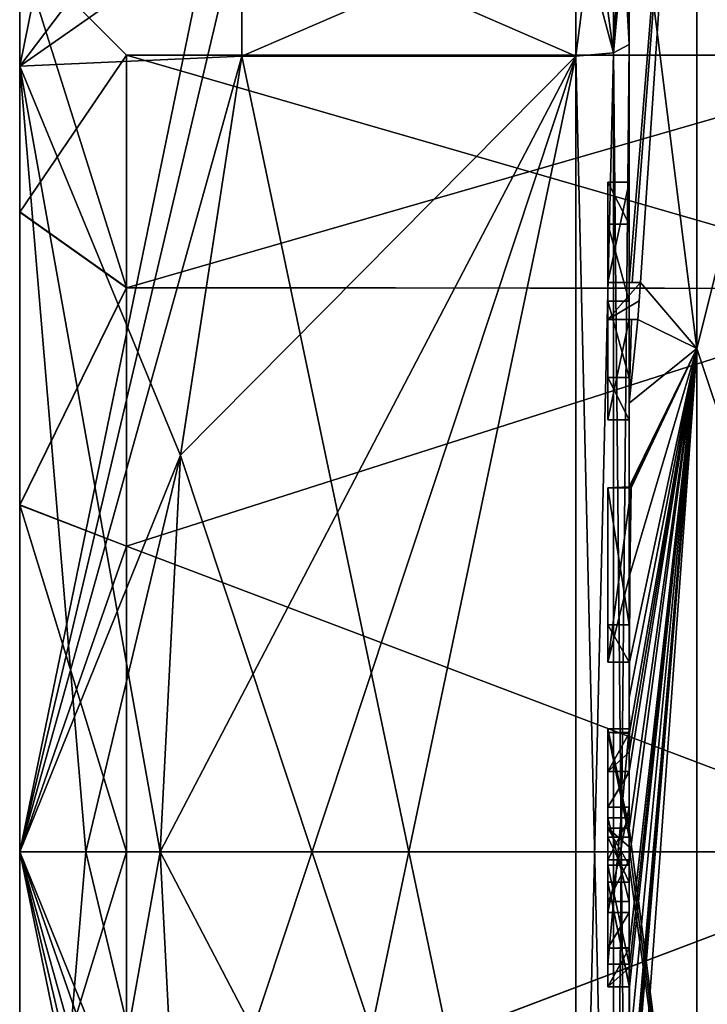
# Model space of a CAD drawing. Extents: x -100 to 297, y -1575 to 75.
# Tile 9 of 256: x -10.1 to -3.67, y -1473.43 to -1464.22. Entities that reach past the tile are written whole.
import ezdxf

# ---------------------------------------------------------------- set-up
doc = ezdxf.new("R2010")
doc.units = 0
doc.header["$LTSCALE"] = 41.718519
for name, color, linetype in [('1007', 7, 'CONTINUOUS'), ('1008', 7, 'CONTINUOUS'), ('1009', 7, 'CONTINUOUS'), ('1010', 7, 'CONTINUOUS'), ('1011', 7, 'CONTINUOUS'), ('1012', 7, 'CONTINUOUS'), ('1043', 7, 'CONTINUOUS'), ('1046', 7, 'CONTINUOUS'), ('1047', 7, 'CONTINUOUS'), ('1048', 7, 'CONTINUOUS'), ('1049', 7, 'CONTINUOUS'), ('1050', 7, 'CONTINUOUS'), ('1051', 7, 'CONTINUOUS'), ('1052', 7, 'CONTINUOUS'), ('1053', 7, 'CONTINUOUS'), ('1054', 7, 'CONTINUOUS'), ('1055', 7, 'CONTINUOUS'), ('1056', 7, 'CONTINUOUS'), ('1057', 7, 'CONTINUOUS'), ('1058', 7, 'CONTINUOUS'), ('1059', 7, 'CONTINUOUS'), ('1060', 7, 'CONTINUOUS'), ('1061', 7, 'CONTINUOUS'), ('1070', 7, 'CONTINUOUS'), ('1073', 7, 'CONTINUOUS'), ('1103', 7, 'CONTINUOUS'), ('1104', 7, 'CONTINUOUS'), ('1105', 7, 'CONTINUOUS'), ('1106', 7, 'CONTINUOUS'), ('1107', 7, 'CONTINUOUS'), ('1108', 7, 'CONTINUOUS'), ('1109', 7, 'CONTINUOUS'), ('1110', 7, 'CONTINUOUS'), ('1111', 7, 'CONTINUOUS'), ('1112', 7, 'CONTINUOUS'), ('1113', 7, 'CONTINUOUS'), ('1114', 7, 'CONTINUOUS'), ('1115', 7, 'CONTINUOUS'), ('1116', 7, 'CONTINUOUS'), ('1117', 7, 'CONTINUOUS'), ('1118', 7, 'CONTINUOUS'), ('1119', 7, 'CONTINUOUS'), ('1120', 7, 'CONTINUOUS'), ('1121', 7, 'CONTINUOUS'), ('1167', 7, 'CONTINUOUS'), ('1168', 7, 'CONTINUOUS'), ('1172', 7, 'CONTINUOUS'), ('985', 7, 'CONTINUOUS'), ('986', 7, 'CONTINUOUS'), ('989', 7, 'CONTINUOUS'), ('992', 7, 'CONTINUOUS'), ('997', 7, 'CONTINUOUS'), ('998', 7, 'CONTINUOUS')]:
    doc.layers.add(name, color=color, linetype=linetype)

msp = doc.modelspace()

# ---------------------------------------------------------------- linework, layer by layer
at = {"layer": '1007', "linetype": 'CONTINUOUS'}
for points in [[(-10.1, -1479.3473, -10.1127), (-10.1, -1472, -12.5), (-8.0232, -1482.093, -14.4185), (-10.1, -1479.3473, -10.1127)], [(-10.1, -1472, -12.5), (-8.5976, -1475.7097, -15.95), (-8.0232, -1479.4403, -15.95), (-10.1, -1472, -12.5)], [(-8.5976, -1475.7097, -15.95), (-10.1, -1472, -12.5), (-9.4827, -1472, -14.2402), (-8.5976, -1475.7097, -15.95)], [(-10.1, -1472, -12.5), (-8.0232, -1479.4403, -15.95), (-8.0232, -1480.8, -15.242), (-10.1, -1472, -12.5)], [(-8.0232, -1482.093, -14.4185), (-10.1, -1472, -12.5), (-8.0232, -1480.8, -15.242), (-8.0232, -1482.093, -14.4185)], [(-10.1, -1472, 12.5), (-10.1, -1479.3473, 10.1127), (-9.4827, -1472, 14.2402), (-10.1, -1472, 12.5)], [(-10.1, -1479.3473, 10.1127), (-8.5978, -1475.7083, 15.95), (-8.7857, -1472, 15.95), (-10.1, -1479.3473, 10.1127)], [(-10.1, -1479.3473, 10.1127), (-8.7857, -1472, 15.95), (-9.4827, -1472, 14.2402), (-10.1, -1479.3473, 10.1127)], [(-8.7857, -1472, -15.95), (-8.5976, -1475.7097, -15.95), (-9.4827, -1472, -14.2402), (-8.7857, -1472, -15.95)]]:
    msp.add_3dface(points, dxfattribs=at)
at = {"layer": '1008', "linetype": 'CONTINUOUS'}
for points in [[(-10.1, -1464.6527, -10.1127), (-10.1, -1460.1118, -3.8627), (-8.7857, -1458.1869, -7.975), (-10.1, -1464.6527, -10.1127)], [(-10.1, -1464.6527, -10.1127), (-8.7857, -1458.1869, -7.975), (-8.0232, -1461.907, -14.4185), (-10.1, -1464.6527, -10.1127)], [(-10.1, -1460.1118, 3.8627), (-10.1, -1464.6527, 10.1127), (-8.7857, -1458.1869, 7.975), (-10.1, -1460.1118, 3.8627)], [(-10.1, -1464.6527, 10.1127), (-8.0232, -1461.907, 14.4185), (-8.7857, -1458.1869, 7.975), (-10.1, -1464.6527, 10.1127)], [(-10.1, -1464.6527, -10.1127), (-8.0232, -1461.907, -14.4185), (-8.0232, -1463.2, -15.242), (-10.1, -1464.6527, -10.1127)], [(-10.1, -1464.6527, 10.1127), (-10.1, -1472, 12.5), (-8.0232, -1461.907, 14.4185), (-10.1, -1464.6527, 10.1127)], [(-8.0232, -1461.907, 14.4185), (-10.1, -1472, 12.5), (-8.0232, -1463.2, 15.242), (-8.0232, -1461.907, 14.4185)], [(-8.0232, -1464.5597, -15.95), (-10.1, -1464.6527, -10.1127), (-8.0232, -1463.2, -15.242), (-8.0232, -1464.5597, -15.95)], [(-10.1, -1472, 12.5), (-8.0232, -1464.5597, 15.95), (-8.0232, -1463.2, 15.242), (-10.1, -1472, 12.5)], [(-10.1, -1464.6527, -10.1127), (-8.0232, -1464.5597, -15.95), (-8.5978, -1468.2917, -15.95), (-10.1, -1464.6527, -10.1127)], [(-10.1, -1472, 12.5), (-8.5976, -1468.2903, 15.95), (-8.0232, -1464.5597, 15.95), (-10.1, -1472, 12.5)], [(-10.1, -1472, -12.5), (-10.1, -1464.6527, -10.1127), (-9.4827, -1472, -14.2402), (-10.1, -1472, -12.5)], [(-10.1, -1464.6527, -10.1127), (-8.5978, -1468.2917, -15.95), (-8.7857, -1472, -15.95), (-10.1, -1464.6527, -10.1127)], [(-10.1, -1464.6527, -10.1127), (-8.7857, -1472, -15.95), (-9.4827, -1472, -14.2402), (-10.1, -1464.6527, -10.1127)], [(-8.5976, -1468.2903, 15.95), (-10.1, -1472, 12.5), (-9.4827, -1472, 14.2402), (-8.5976, -1468.2903, 15.95)], [(-8.7857, -1472, 15.95), (-8.5976, -1468.2903, 15.95), (-9.4827, -1472, 14.2402), (-8.7857, -1472, 15.95)]]:
    msp.add_3dface(points, dxfattribs=at)
at = {"layer": '1009', "linetype": 'CONTINUOUS'}
for points in [[(-9.1, -1464.55), (-9.1, -1466.7244, -5.2603), (-1.5562, -1464.55), (-9.1, -1464.55)], [(-1.5562, -1464.55), (-9.1, -1466.7244, -5.2603), (-1.5562, -1466.7321, -5.2679), (-1.5562, -1464.55)], [(-9.1, -1466.7244, -5.2603), (-9.1, -1469.1414, -6.8798), (-1.5562, -1466.7321, -5.2679), (-9.1, -1466.7244, -5.2603)], [(-9.1, -1469.1414, -6.8798), (-1.5562, -1472, -7.45), (-1.5562, -1466.7321, -5.2679), (-9.1, -1469.1414, -6.8798)], [(-9.1, -1472.0008, -7.45), (-1.5562, -1472, -7.45), (-9.1, -1469.1414, -6.8798), (-9.1, -1472.0008, -7.45)], [(-1.5562, -1477.2679, -5.2679), (-1.5562, -1472, -7.45), (-9.1, -1474.8602, -6.8791), (-1.5562, -1477.2679, -5.2679)], [(-9.1, -1474.8602, -6.8791), (-1.5562, -1472, -7.45), (-9.1, -1472.0008, -7.45), (-9.1, -1474.8602, -6.8791)]]:
    msp.add_3dface(points, dxfattribs=at)
at = {"layer": '1010', "linetype": 'CONTINUOUS'}
for points in [[(-9.1, -1464.55), (-1.5562, -1464.55), (-1.5562, -1466.7321, 5.2679), (-9.1, -1464.55)], [(-9.1, -1466.7232, 5.2591), (-9.1, -1464.55), (-1.5562, -1466.7321, 5.2679), (-9.1, -1466.7232, 5.2591)], [(-9.1, -1469.1398, 6.8791), (-9.1, -1466.7232, 5.2591), (-1.5562, -1466.7321, 5.2679), (-9.1, -1469.1398, 6.8791)], [(-1.5562, -1472, 7.45), (-9.1, -1469.1398, 6.8791), (-1.5562, -1466.7321, 5.2679), (-1.5562, -1472, 7.45)], [(-9.1, -1471.9992, 7.45), (-9.1, -1469.1398, 6.8791), (-1.5562, -1472, 7.45), (-9.1, -1471.9992, 7.45)], [(-9.1, -1474.8586, 6.8798), (-9.1, -1471.9992, 7.45), (-1.5562, -1472, 7.45), (-9.1, -1474.8586, 6.8798)], [(-1.5562, -1477.2679, 5.2679), (-9.1, -1474.8586, 6.8798), (-1.5562, -1472, 7.45), (-1.5562, -1477.2679, 5.2679)]]:
    msp.add_3dface(points, dxfattribs=at)
at = {"layer": '1011', "linetype": 'CONTINUOUS'}
for points in [[(-10.1, -1463.55), (-10.1, -1466.016, -5.9659), (-9.1, -1464.55), (-10.1, -1463.55)], [(-10.1, -1466.016, -5.9659), (-9.1, -1466.7244, -5.2603), (-9.1, -1464.55), (-10.1, -1466.016, -5.9659)], [(-10.1, -1466.016, -5.9659), (-10.1, -1468.7566, -7.8027), (-9.1, -1466.7244, -5.2603), (-10.1, -1466.016, -5.9659)], [(-10.1, -1468.7566, -7.8027), (-9.1, -1469.1414, -6.8798), (-9.1, -1466.7244, -5.2603), (-10.1, -1468.7566, -7.8027)], [(-10.1, -1468.7566, -7.8027), (-10.1, -1472.0007, -8.4499), (-9.1, -1469.1414, -6.8798), (-10.1, -1468.7566, -7.8027)], [(-10.1, -1472.0007, -8.4499), (-9.1, -1472.0008, -7.45), (-9.1, -1469.1414, -6.8798), (-10.1, -1472.0007, -8.4499)], [(-10.1, -1472.0007, -8.4499), (-10.1, -1475.2447, -7.8021), (-9.1, -1472.0008, -7.45), (-10.1, -1472.0007, -8.4499)], [(-10.1, -1475.2447, -7.8021), (-9.1, -1474.8602, -6.8791), (-9.1, -1472.0008, -7.45), (-10.1, -1475.2447, -7.8021)]]:
    msp.add_3dface(points, dxfattribs=at)
at = {"layer": '1012', "linetype": 'CONTINUOUS'}
for points in [[(-10.1, -1466.015, 5.9649), (-10.1, -1463.55), (-9.1, -1466.7232, 5.2591), (-10.1, -1466.015, 5.9649)], [(-10.1, -1463.55), (-9.1, -1464.55), (-9.1, -1466.7232, 5.2591), (-10.1, -1463.55)], [(-10.1, -1468.7553, 7.8021), (-10.1, -1466.015, 5.9649), (-9.1, -1466.7232, 5.2591), (-10.1, -1468.7553, 7.8021)], [(-10.1, -1468.7553, 7.8021), (-9.1, -1466.7232, 5.2591), (-9.1, -1469.1398, 6.8791), (-10.1, -1468.7553, 7.8021)], [(-10.1, -1471.9993, 8.4499), (-10.1, -1468.7553, 7.8021), (-9.1, -1471.9992, 7.45), (-10.1, -1471.9993, 8.4499)], [(-10.1, -1468.7553, 7.8021), (-9.1, -1469.1398, 6.8791), (-9.1, -1471.9992, 7.45), (-10.1, -1468.7553, 7.8021)], [(-10.1, -1471.9993, 8.4499), (-9.1, -1471.9992, 7.45), (-9.1, -1474.8586, 6.8798), (-10.1, -1471.9993, 8.4499)], [(-10.1, -1475.2434, 7.8027), (-10.1, -1471.9993, 8.4499), (-9.1, -1474.8586, 6.8798), (-10.1, -1475.2434, 7.8027)]]:
    msp.add_3dface(points, dxfattribs=at)
at = {"layer": '1043', "linetype": 'CONTINUOUS'}
for points in [[(-4.6, -1465.7364, 16.5), (-4.6, -1466.1297, 16.5), (-4.6, -1466.674, 18.2158), (-4.6, -1465.7364, 16.5)], [(-4.6, -1466.674, 18.2158), (-4.6, -1466.1297, 16.5), (-4.6, -1466.8483, 17.8501), (-4.6, -1466.674, 18.2158)], [(-4.6, -1466.674, 19.5), (-4.6, -1466.674, 18.2158), (-4.6, -1466.8483, 17.8501), (-4.6, -1466.674, 19.5)], [(-4.6, -1467.0206, 19.5), (-4.6, -1466.674, 19.5), (-4.6, -1467.0206, 18.2158), (-4.6, -1467.0206, 19.5)], [(-4.6, -1467.0206, 18.2158), (-4.6, -1466.674, 19.5), (-4.6, -1466.8483, 17.8501), (-4.6, -1467.0206, 18.2158)], [(-4.6, -1467.5648, 16.5), (-4.6, -1467.0206, 18.2158), (-4.6, -1466.8483, 17.8501), (-4.6, -1467.5648, 16.5)], [(-4.6, -1467.9582, 16.5), (-4.6, -1467.0206, 18.2158), (-4.6, -1467.5648, 16.5), (-4.6, -1467.9582, 16.5)], [(-4.6, -1468.5939, 19.5), (-4.6, -1468.5939, 19.196), (-4.6, -1469.8781, 19.196), (-4.6, -1468.5939, 19.5)], [(-4.6, -1470.2268, 19.5), (-4.6, -1468.5939, 19.5), (-4.6, -1469.8781, 19.196), (-4.6, -1470.2268, 19.5)], [(-4.6, -1470.2268, 16.5), (-4.6, -1470.2268, 19.5), (-4.6, -1469.8781, 19.196), (-4.6, -1470.2268, 16.5)], [(-4.6, -1469.8781, 16.5), (-4.6, -1470.2268, 16.5), (-4.6, -1469.8781, 19.196), (-4.6, -1469.8781, 16.5)], [(-4.6, -1470.8838, 19.5), (-4.6, -1471.8639, 16.5), (-4.6, -1471.2495, 19.5), (-4.6, -1470.8838, 19.5)], [(-4.6, -1471.2495, 19.5), (-4.6, -1471.8639, 16.5), (-4.6, -1471.5811, 18.4497), (-4.6, -1471.2495, 19.5)], [(-4.6, -1471.5811, 18.4497), (-4.6, -1471.8639, 16.5), (-4.6, -1471.6811, 18.1456), (-4.6, -1471.5811, 18.4497)], [(-4.6, -1472.5656, 18.4497), (-4.6, -1471.5811, 18.4497), (-4.6, -1472.4656, 18.1456), (-4.6, -1472.5656, 18.4497)], [(-4.6, -1472.4656, 18.1456), (-4.6, -1471.5811, 18.4497), (-4.6, -1471.6811, 18.1456), (-4.6, -1472.4656, 18.1456)], [(-4.6, -1471.6811, 18.1456), (-4.6, -1471.8639, 16.5), (-4.6, -1472.0744, 16.904), (-4.6, -1471.6811, 18.1456)], [(-4.6, -1471.8639, 16.5), (-4.6, -1472.2828, 16.5), (-4.6, -1472.0744, 16.904), (-4.6, -1471.8639, 16.5)], [(-4.6, -1472.2828, 16.5), (-4.6, -1472.4656, 18.1456), (-4.6, -1472.0744, 16.904), (-4.6, -1472.2828, 16.5)], [(-4.6, -1472.2828, 16.5), (-4.6, -1473.2629, 19.5), (-4.6, -1472.4656, 18.1456), (-4.6, -1472.2828, 16.5)], [(-4.6, -1473.2629, 19.5), (-4.6, -1472.5656, 18.4497), (-4.6, -1472.4656, 18.1456), (-4.6, -1473.2629, 19.5)], [(-4.6, -1472.9015, 19.5), (-4.6, -1472.5656, 18.4497), (-4.6, -1473.2629, 19.5), (-4.6, -1472.9015, 19.5)]]:
    msp.add_3dface(points, dxfattribs=at)
at = {"layer": '1046', "linetype": 'CONTINUOUS'}
for points in [[(-4.4, -1471.8639, 16.5), (-4.4, -1472.2828, 16.5), (-4.6, -1471.8639, 16.5), (-4.4, -1471.8639, 16.5)], [(-4.6, -1471.8639, 16.5), (-4.4, -1472.2828, 16.5), (-4.6, -1472.2828, 16.5), (-4.6, -1471.8639, 16.5)]]:
    msp.add_3dface(points, dxfattribs=at)
at = {"layer": '1047', "linetype": 'CONTINUOUS'}
for points in [[(-4.4, -1470.894, 19.4686), (-4.4, -1471.8639, 16.5), (-4.6, -1470.8838, 19.5), (-4.4, -1470.894, 19.4686)], [(-4.3999, -1470.8889, 19.4843), (-4.4, -1470.894, 19.4686), (-4.6, -1470.8838, 19.5), (-4.3999, -1470.8889, 19.4843)], [(-4.4, -1471.8639, 16.5), (-4.6, -1471.8639, 16.5), (-4.6, -1470.8838, 19.5), (-4.4, -1471.8639, 16.5)], [(-4.3998, -1470.8838, 19.5), (-4.3999, -1470.8889, 19.4843), (-4.6, -1470.8838, 19.5), (-4.3998, -1470.8838, 19.5)]]:
    msp.add_3dface(points, dxfattribs=at)
at = {"layer": '1048', "linetype": 'CONTINUOUS'}
for points in [[(-4.4, -1471.6811, 18.1456), (-4.4, -1472.4656, 18.1456), (-4.6, -1471.6811, 18.1456), (-4.4, -1471.6811, 18.1456)], [(-4.4, -1472.4656, 18.1456), (-4.6, -1472.4656, 18.1456), (-4.6, -1471.6811, 18.1456), (-4.4, -1472.4656, 18.1456)]]:
    msp.add_3dface(points, dxfattribs=at)
at = {"layer": '1049', "linetype": 'CONTINUOUS'}
for points in [[(-4.4, -1468.5874, 19.1964), (-4.4, -1469.8781, 19.196), (-4.6, -1468.5939, 19.196), (-4.4, -1468.5874, 19.1964)], [(-4.6, -1468.5939, 19.196), (-4.4, -1469.8781, 19.196), (-4.6, -1469.8781, 19.196), (-4.6, -1468.5939, 19.196)]]:
    msp.add_3dface(points, dxfattribs=at)
at = {"layer": '1050', "linetype": 'CONTINUOUS'}
for points in [[(-4.3957, -1468.5939, 19.3494), (-4.4, -1468.5874, 19.1964), (-4.6, -1468.5939, 19.5), (-4.3957, -1468.5939, 19.3494)], [(-4.4, -1468.5874, 19.1964), (-4.6, -1468.5939, 19.196), (-4.6, -1468.5939, 19.5), (-4.4, -1468.5874, 19.1964)], [(-4.3825, -1468.5939, 19.5), (-4.3957, -1468.5939, 19.3494), (-4.6, -1468.5939, 19.5), (-4.3825, -1468.5939, 19.5)]]:
    msp.add_3dface(points, dxfattribs=at)
at = {"layer": '1051', "linetype": 'CONTINUOUS'}
for points in [[(-4.4, -1466.1297, 16.5), (-4.4, -1466.8483, 17.8501), (-4.6, -1466.1297, 16.5), (-4.4, -1466.1297, 16.5)], [(-4.6, -1466.1297, 16.5), (-4.4, -1466.8483, 17.8501), (-4.6, -1466.8483, 17.8501), (-4.6, -1466.1297, 16.5)]]:
    msp.add_3dface(points, dxfattribs=at)
at = {"layer": '1052', "linetype": 'CONTINUOUS'}
for points in [[(-4.4, -1465.7364, 16.5), (-4.4, -1466.1297, 16.5), (-4.6, -1465.7364, 16.5), (-4.4, -1465.7364, 16.5)], [(-4.4, -1466.1297, 16.5), (-4.6, -1466.1297, 16.5), (-4.6, -1465.7364, 16.5), (-4.4, -1466.1297, 16.5)]]:
    msp.add_3dface(points, dxfattribs=at)
at = {"layer": '1053', "linetype": 'CONTINUOUS'}
for points in [[(-4.6, -1471.7791, -16.7828), (-4.6, -1473.0506, -16.5), (-4.6, -1470.85, -16.7828), (-4.6, -1471.7791, -16.7828)], [(-4.6, -1470.85, -16.7828), (-4.6, -1473.0506, -16.5), (-4.6, -1470.85, -16.5), (-4.6, -1470.85, -16.7828)], [(-4.6, -1472.1257, -16.7828), (-4.6, -1473.0506, -16.5), (-4.6, -1471.7791, -16.7828), (-4.6, -1472.1257, -16.7828)], [(-4.6, -1472.1257, -19.5), (-4.6, -1472.1257, -16.7828), (-4.6, -1471.7791, -19.5), (-4.6, -1472.1257, -19.5)], [(-4.6, -1471.7791, -19.5), (-4.6, -1472.1257, -16.7828), (-4.6, -1471.7791, -16.7828), (-4.6, -1471.7791, -19.5)], [(-4.6, -1473.0506, -16.7828), (-4.6, -1473.0506, -16.5), (-4.6, -1472.1257, -16.7828), (-4.6, -1473.0506, -16.7828)]]:
    msp.add_3dface(points, dxfattribs=at)
at = {"layer": '1054', "linetype": 'CONTINUOUS'}
for points in [[(-4.4, -1472.1257, -16.7828), (-4.4, -1473.0506, -16.7828), (-4.6, -1472.1257, -16.7828), (-4.4, -1472.1257, -16.7828)], [(-4.4, -1473.0506, -16.7828), (-4.6, -1473.0506, -16.7828), (-4.6, -1472.1257, -16.7828), (-4.4, -1473.0506, -16.7828)]]:
    msp.add_3dface(points, dxfattribs=at)
at = {"layer": '1055', "linetype": 'CONTINUOUS'}
for points in [[(-4.4, -1472.1257, -19.4998), (-4.4, -1472.1257, -16.7828), (-4.6, -1472.1257, -19.5), (-4.4, -1472.1257, -19.4998)], [(-4.4, -1472.1257, -16.7828), (-4.6, -1472.1257, -16.7828), (-4.6, -1472.1257, -19.5), (-4.4, -1472.1257, -16.7828)]]:
    msp.add_3dface(points, dxfattribs=at)
at = {"layer": '1056', "linetype": 'CONTINUOUS'}
for points in [[(-4.4, -1471.9524, -19.5), (-4.4, -1472.1257, -19.4998), (-4.6, -1471.7791, -19.5), (-4.4, -1471.9524, -19.5)], [(-4.4, -1472.1257, -19.4998), (-4.6, -1472.1257, -19.5), (-4.6, -1471.7791, -19.5), (-4.4, -1472.1257, -19.4998)], [(-4.4, -1471.7791, -19.4994), (-4.4, -1471.9524, -19.5), (-4.6, -1471.7791, -19.5), (-4.4, -1471.7791, -19.4994)]]:
    msp.add_3dface(points, dxfattribs=at)
at = {"layer": '1057', "linetype": 'CONTINUOUS'}
for points in [[(-4.4, -1471.7791, -16.7828), (-4.4, -1471.7791, -19.4994), (-4.6, -1471.7791, -16.7828), (-4.4, -1471.7791, -16.7828)], [(-4.4, -1471.7791, -19.4994), (-4.6, -1471.7791, -19.5), (-4.6, -1471.7791, -16.7828), (-4.4, -1471.7791, -19.4994)]]:
    msp.add_3dface(points, dxfattribs=at)
at = {"layer": '1058', "linetype": 'CONTINUOUS'}
for points in [[(-4.4, -1470.85, -16.7828), (-4.4, -1471.7791, -16.7828), (-4.6, -1470.85, -16.7828), (-4.4, -1470.85, -16.7828)], [(-4.4, -1471.7791, -16.7828), (-4.6, -1471.7791, -16.7828), (-4.6, -1470.85, -16.7828), (-4.4, -1471.7791, -16.7828)]]:
    msp.add_3dface(points, dxfattribs=at)
at = {"layer": '1059', "linetype": 'CONTINUOUS'}
for points in [[(-4.4, -1470.85, -16.5), (-4.4, -1470.85, -16.7828), (-4.6, -1470.85, -16.5), (-4.4, -1470.85, -16.5)], [(-4.4, -1470.85, -16.7828), (-4.6, -1470.85, -16.7828), (-4.6, -1470.85, -16.5), (-4.4, -1470.85, -16.7828)]]:
    msp.add_3dface(points, dxfattribs=at)
at = {"layer": '1060', "linetype": 'CONTINUOUS'}
for points in [[(-4.4, -1473.0506, -16.5), (-4.4, -1470.85, -16.5), (-4.6, -1473.0506, -16.5), (-4.4, -1473.0506, -16.5)], [(-4.6, -1473.0506, -16.5), (-4.4, -1470.85, -16.5), (-4.6, -1470.85, -16.5), (-4.6, -1473.0506, -16.5)]]:
    msp.add_3dface(points, dxfattribs=at)
at = {"layer": '1061', "linetype": 'CONTINUOUS'}
for points in [[(-4.4, -1473.0506, -16.7828), (-4.4, -1473.0506, -16.5), (-4.6, -1473.0506, -16.7828), (-4.4, -1473.0506, -16.7828)], [(-4.4, -1473.0506, -16.5), (-4.6, -1473.0506, -16.5), (-4.6, -1473.0506, -16.7828), (-4.4, -1473.0506, -16.5)]]:
    msp.add_3dface(points, dxfattribs=at)
at = {"layer": '1070', "linetype": 'CONTINUOUS'}
for points in [[(-4.4, -1479.5503, 16.45), (-4.4, -1464.4497, 16.45), (-4.549, -1464.5279, 16.094), (-4.4, -1479.5503, 16.45)], [(-4.549, -1464.5279, 16.094), (-4.9, -1464.5597, 15.95), (-4.549, -1479.4721, 16.094), (-4.549, -1464.5279, 16.094)], [(-4.9, -1464.5597, 15.95), (-4.9, -1479.4403, 15.95), (-4.549, -1479.4721, 16.094), (-4.9, -1464.5597, 15.95)], [(-4.4, -1479.5503, 16.45), (-4.549, -1464.5279, 16.094), (-4.549, -1479.4721, 16.094), (-4.4, -1479.5503, 16.45)]]:
    msp.add_3dface(points, dxfattribs=at)
at = {"layer": '1073', "linetype": 'CONTINUOUS'}
for points in [[(-4.4, -1464.4497, -16.45), (-4.4, -1479.5503, -16.45), (-4.549, -1479.4721, -16.094), (-4.4, -1464.4497, -16.45)], [(-4.4, -1464.4497, -16.45), (-4.549, -1479.4721, -16.094), (-4.549, -1464.5279, -16.094), (-4.4, -1464.4497, -16.45)], [(-4.9, -1479.4403, -15.95), (-4.9, -1464.5597, -15.95), (-4.549, -1464.5279, -16.094), (-4.9, -1479.4403, -15.95)], [(-4.549, -1479.4721, -16.094), (-4.9, -1479.4403, -15.95), (-4.549, -1464.5279, -16.094), (-4.549, -1479.4721, -16.094)]]:
    msp.add_3dface(points, dxfattribs=at)
at = {"layer": '1103', "linetype": 'CONTINUOUS'}
for points in [[(-4.4, -1472.2828, 16.5), (-4.4, -1473.2498, 19.4599), (-4.6, -1472.2828, 16.5), (-4.4, -1472.2828, 16.5)], [(-4.4, -1473.2498, 19.4599), (-4.3999, -1473.2564, 19.48), (-4.6, -1472.2828, 16.5), (-4.4, -1473.2498, 19.4599)], [(-4.3999, -1473.2564, 19.48), (-4.3997, -1473.2629, 19.5), (-4.6, -1472.2828, 16.5), (-4.3999, -1473.2564, 19.48)], [(-4.3997, -1473.2629, 19.5), (-4.6, -1473.2629, 19.5), (-4.6, -1472.2828, 16.5), (-4.3997, -1473.2629, 19.5)]]:
    msp.add_3dface(points, dxfattribs=at)
at = {"layer": '1104', "linetype": 'CONTINUOUS'}
for points in [[(-4.3998, -1473.0822, 19.5), (-4.3999, -1472.9015, 19.5), (-4.6, -1473.2629, 19.5), (-4.3998, -1473.0822, 19.5)], [(-4.3999, -1472.9015, 19.5), (-4.6, -1472.9015, 19.5), (-4.6, -1473.2629, 19.5), (-4.3999, -1472.9015, 19.5)], [(-4.3997, -1473.2629, 19.5), (-4.3998, -1473.0822, 19.5), (-4.6, -1473.2629, 19.5), (-4.3997, -1473.2629, 19.5)]]:
    msp.add_3dface(points, dxfattribs=at)
at = {"layer": '1105', "linetype": 'CONTINUOUS'}
for points in [[(-4.4, -1472.8949, 19.4795), (-4.4, -1472.5656, 18.4497), (-4.6, -1472.9015, 19.5), (-4.4, -1472.8949, 19.4795)], [(-4.4, -1472.5656, 18.4497), (-4.6, -1472.5656, 18.4497), (-4.6, -1472.9015, 19.5), (-4.4, -1472.5656, 18.4497)], [(-4.4, -1472.8982, 19.4897), (-4.4, -1472.8949, 19.4795), (-4.6, -1472.9015, 19.5), (-4.4, -1472.8982, 19.4897)], [(-4.3999, -1472.9015, 19.5), (-4.4, -1472.8982, 19.4897), (-4.6, -1472.9015, 19.5), (-4.3999, -1472.9015, 19.5)]]:
    msp.add_3dface(points, dxfattribs=at)
at = {"layer": '1106', "linetype": 'CONTINUOUS'}
for points in [[(-4.4, -1472.5656, 18.4497), (-4.4, -1471.5811, 18.4497), (-4.6, -1472.5656, 18.4497), (-4.4, -1472.5656, 18.4497)], [(-4.4, -1471.5811, 18.4497), (-4.6, -1471.5811, 18.4497), (-4.6, -1472.5656, 18.4497), (-4.4, -1471.5811, 18.4497)]]:
    msp.add_3dface(points, dxfattribs=at)
at = {"layer": '1107', "linetype": 'CONTINUOUS'}
for points in [[(-4.4, -1471.254, 19.4857), (-4.4, -1471.2495, 19.5), (-4.6, -1471.5811, 18.4497), (-4.4, -1471.254, 19.4857)], [(-4.4, -1471.2495, 19.5), (-4.6, -1471.2495, 19.5), (-4.6, -1471.5811, 18.4497), (-4.4, -1471.2495, 19.5)], [(-4.4, -1471.5811, 18.4497), (-4.4, -1471.254, 19.4857), (-4.6, -1471.5811, 18.4497), (-4.4, -1471.5811, 18.4497)]]:
    msp.add_3dface(points, dxfattribs=at)
at = {"layer": '1108', "linetype": 'CONTINUOUS'}
for points in [[(-4.3999, -1471.0666, 19.5), (-4.3998, -1470.8838, 19.5), (-4.6, -1471.2495, 19.5), (-4.3999, -1471.0666, 19.5)], [(-4.3998, -1470.8838, 19.5), (-4.6, -1470.8838, 19.5), (-4.6, -1471.2495, 19.5), (-4.3998, -1470.8838, 19.5)], [(-4.4, -1471.2495, 19.5), (-4.3999, -1471.0666, 19.5), (-4.6, -1471.2495, 19.5), (-4.4, -1471.2495, 19.5)]]:
    msp.add_3dface(points, dxfattribs=at)
at = {"layer": '1109', "linetype": 'CONTINUOUS'}
for points in [[(-4.4, -1472.4656, 18.1456), (-4.4, -1472.0744, 16.904), (-4.6, -1472.4656, 18.1456), (-4.4, -1472.4656, 18.1456)], [(-4.6, -1472.4656, 18.1456), (-4.4, -1472.0744, 16.904), (-4.6, -1472.0744, 16.904), (-4.6, -1472.4656, 18.1456)]]:
    msp.add_3dface(points, dxfattribs=at)
at = {"layer": '1110', "linetype": 'CONTINUOUS'}
for points in [[(-4.4, -1472.0744, 16.904), (-4.4, -1471.6811, 18.1456), (-4.6, -1472.0744, 16.904), (-4.4, -1472.0744, 16.904)], [(-4.4, -1471.6811, 18.1456), (-4.6, -1471.6811, 18.1456), (-4.6, -1472.0744, 16.904), (-4.4, -1471.6811, 18.1456)]]:
    msp.add_3dface(points, dxfattribs=at)
at = {"layer": '1111', "linetype": 'CONTINUOUS'}
for points in [[(-4.4, -1469.8781, 19.196), (-4.4, -1469.8781, 16.5), (-4.6, -1469.8781, 19.196), (-4.4, -1469.8781, 19.196)], [(-4.4, -1469.8781, 16.5), (-4.6, -1469.8781, 16.5), (-4.6, -1469.8781, 19.196), (-4.4, -1469.8781, 16.5)]]:
    msp.add_3dface(points, dxfattribs=at)
at = {"layer": '1112', "linetype": 'CONTINUOUS'}
for points in [[(-4.4, -1469.8781, 16.5), (-4.4, -1470.2268, 16.5), (-4.6, -1469.8781, 16.5), (-4.4, -1469.8781, 16.5)], [(-4.4, -1470.2268, 16.5), (-4.6, -1470.2268, 16.5), (-4.6, -1469.8781, 16.5), (-4.4, -1470.2268, 16.5)]]:
    msp.add_3dface(points, dxfattribs=at)
at = {"layer": '1113', "linetype": 'CONTINUOUS'}
for points in [[(-4.4, -1470.2268, 16.5), (-4.4, -1470.2268, 19.4192), (-4.6, -1470.2268, 16.5), (-4.4, -1470.2268, 16.5)], [(-4.4, -1470.2268, 19.4192), (-4.3997, -1470.2268, 19.4596), (-4.6, -1470.2268, 16.5), (-4.4, -1470.2268, 19.4192)], [(-4.3997, -1470.2268, 19.4596), (-4.3987, -1470.2268, 19.5), (-4.6, -1470.2268, 16.5), (-4.3997, -1470.2268, 19.4596)], [(-4.3987, -1470.2268, 19.5), (-4.6, -1470.2268, 19.5), (-4.6, -1470.2268, 16.5), (-4.3987, -1470.2268, 19.5)]]:
    msp.add_3dface(points, dxfattribs=at)
at = {"layer": '1114', "linetype": 'CONTINUOUS'}
for points in [[(-4.3941, -1469.4044, 19.5), (-4.3825, -1468.5939, 19.5), (-4.6, -1470.2268, 19.5), (-4.3941, -1469.4044, 19.5)], [(-4.3825, -1468.5939, 19.5), (-4.6, -1468.5939, 19.5), (-4.6, -1470.2268, 19.5), (-4.3825, -1468.5939, 19.5)], [(-4.3987, -1470.2268, 19.5), (-4.3941, -1469.4044, 19.5), (-4.6, -1470.2268, 19.5), (-4.3987, -1470.2268, 19.5)]]:
    msp.add_3dface(points, dxfattribs=at)
at = {"layer": '1115', "linetype": 'CONTINUOUS'}
for points in [[(-4.4, -1466.8483, 17.8501), (-4.4, -1467.5648, 16.5), (-4.6, -1466.8483, 17.8501), (-4.4, -1466.8483, 17.8501)], [(-4.4, -1467.5648, 16.5), (-4.6, -1467.5648, 16.5), (-4.6, -1466.8483, 17.8501), (-4.4, -1467.5648, 16.5)]]:
    msp.add_3dface(points, dxfattribs=at)
at = {"layer": '1116', "linetype": 'CONTINUOUS'}
for points in [[(-4.4, -1467.5648, 16.5), (-4.4, -1467.9582, 16.5), (-4.6, -1467.5648, 16.5), (-4.4, -1467.5648, 16.5)], [(-4.4, -1467.9582, 16.5), (-4.6, -1467.9582, 16.5), (-4.6, -1467.5648, 16.5), (-4.4, -1467.9582, 16.5)]]:
    msp.add_3dface(points, dxfattribs=at)
at = {"layer": '1117', "linetype": 'CONTINUOUS'}
for points in [[(-4.4, -1467.9582, 16.5), (-4.4, -1467.0206, 18.2158), (-4.6, -1467.9582, 16.5), (-4.4, -1467.9582, 16.5)], [(-4.4, -1467.0206, 18.2158), (-4.6, -1467.0206, 18.2158), (-4.6, -1467.9582, 16.5), (-4.4, -1467.0206, 18.2158)]]:
    msp.add_3dface(points, dxfattribs=at)
at = {"layer": '1118', "linetype": 'CONTINUOUS'}
for points in [[(-4.4, -1467.0206, 18.2158), (-4.4, -1467.0206, 18.8535), (-4.6, -1467.0206, 18.2158), (-4.4, -1467.0206, 18.2158)], [(-4.4, -1467.0206, 18.8535), (-4.38, -1467.0206, 19.18), (-4.6, -1467.0206, 18.2158), (-4.4, -1467.0206, 18.8535)], [(-4.38, -1467.0206, 19.18), (-4.3204, -1467.0206, 19.5), (-4.6, -1467.0206, 18.2158), (-4.38, -1467.0206, 19.18)], [(-4.3204, -1467.0206, 19.5), (-4.6, -1467.0206, 19.5), (-4.6, -1467.0206, 18.2158), (-4.3204, -1467.0206, 19.5)]]:
    msp.add_3dface(points, dxfattribs=at)
at = {"layer": '1119', "linetype": 'CONTINUOUS'}
for points in [[(-4.3087, -1466.8463, 19.5), (-4.2958, -1466.674, 19.5), (-4.6, -1467.0206, 19.5), (-4.3087, -1466.8463, 19.5)], [(-4.2958, -1466.674, 19.5), (-4.6, -1466.674, 19.5), (-4.6, -1467.0206, 19.5), (-4.2958, -1466.674, 19.5)], [(-4.3204, -1467.0206, 19.5), (-4.3087, -1466.8463, 19.5), (-4.6, -1467.0206, 19.5), (-4.3204, -1467.0206, 19.5)]]:
    msp.add_3dface(points, dxfattribs=at)
at = {"layer": '1120', "linetype": 'CONTINUOUS'}
for points in [[(-4.4, -1466.674, 18.7586), (-4.4, -1466.674, 18.2158), (-4.6, -1466.674, 19.5), (-4.4, -1466.674, 18.7586)], [(-4.3737, -1466.674, 19.1341), (-4.4, -1466.674, 18.7586), (-4.6, -1466.674, 19.5), (-4.3737, -1466.674, 19.1341)], [(-4.4, -1466.674, 18.2158), (-4.6, -1466.674, 18.2158), (-4.6, -1466.674, 19.5), (-4.4, -1466.674, 18.2158)], [(-4.2958, -1466.674, 19.5), (-4.3737, -1466.674, 19.1341), (-4.6, -1466.674, 19.5), (-4.2958, -1466.674, 19.5)]]:
    msp.add_3dface(points, dxfattribs=at)
at = {"layer": '1121', "linetype": 'CONTINUOUS'}
for points in [[(-4.4, -1466.674, 18.2158), (-4.4, -1465.7364, 16.5), (-4.6, -1466.674, 18.2158), (-4.4, -1466.674, 18.2158)], [(-4.4, -1465.7364, 16.5), (-4.6, -1465.7364, 16.5), (-4.6, -1466.674, 18.2158), (-4.4, -1465.7364, 16.5)]]:
    msp.add_3dface(points, dxfattribs=at)
at = {"layer": '1167', "linetype": 'CONTINUOUS'}
for points in [[(-4.9, -1464.5597, -15.95), (-8.0232, -1463.2, -15.242), (-4.9, -1463.1768, -15.2286), (-4.9, -1464.5597, -15.95)], [(-4.9, -1464.5597, -15.95), (-8.0232, -1464.5597, -15.95), (-8.0232, -1463.2, -15.242), (-4.9, -1464.5597, -15.95)], [(-8.0232, -1463.2, 15.242), (-8.0232, -1464.5597, 15.95), (-4.9, -1463.2095, 15.2475), (-8.0232, -1463.2, 15.242)], [(-8.0232, -1464.5597, 15.95), (-4.9, -1464.5597, 15.95), (-4.9, -1463.2095, 15.2475), (-8.0232, -1464.5597, 15.95)]]:
    msp.add_3dface(points, dxfattribs=at)
at = {"layer": '1168', "linetype": 'CONTINUOUS'}
for points in [[(-4.4, -1461.529, -14.7638), (-4.4, -1462.9214, -15.6584), (-4.549, -1464.5279, -16.094), (-4.4, -1461.529, -14.7638)], [(-4.549, -1461.7983, -14.518), (-4.4, -1461.529, -14.7638), (-4.549, -1464.5279, -16.094), (-4.549, -1461.7983, -14.518)], [(-4.9, -1464.5597, -15.95), (-4.9, -1463.1768, -15.2286), (-4.549, -1461.7983, -14.518), (-4.9, -1464.5597, -15.95)], [(-4.9, -1464.5597, -15.95), (-4.549, -1461.7983, -14.518), (-4.549, -1464.5279, -16.094), (-4.9, -1464.5597, -15.95)], [(-4.4, -1462.9214, -15.6584), (-4.4, -1464.4497, -16.45), (-4.549, -1464.5279, -16.094), (-4.4, -1462.9214, -15.6584)]]:
    msp.add_3dface(points, dxfattribs=at)
at = {"layer": '1172', "linetype": 'CONTINUOUS'}
for points in [[(-4.549, -1461.7983, 14.518), (-4.9, -1461.907, 14.4185), (-4.549, -1464.5279, 16.094), (-4.549, -1461.7983, 14.518)], [(-4.4, -1464.4497, 16.45), (-4.4, -1462.9608, 15.6813), (-4.549, -1461.7983, 14.518), (-4.4, -1464.4497, 16.45)], [(-4.4, -1464.4497, 16.45), (-4.549, -1461.7983, 14.518), (-4.549, -1464.5279, 16.094), (-4.4, -1464.4497, 16.45)], [(-4.9, -1461.907, 14.4185), (-4.9, -1463.2095, 15.2475), (-4.549, -1464.5279, 16.094), (-4.9, -1461.907, 14.4185)], [(-4.9, -1463.2095, 15.2475), (-4.9, -1464.5597, 15.95), (-4.549, -1464.5279, 16.094), (-4.9, -1463.2095, 15.2475)]]:
    msp.add_3dface(points, dxfattribs=at)
at = {"layer": '985', "linetype": 'CONTINUOUS'}
for points in [[(-10.1, -1466.016, -5.9659), (-10.1, -1463.55), (-10.1, -1460.1118, -3.8627), (-10.1, -1466.016, -5.9659)], [(-10.1, -1463.55), (-10.1, -1466.015, 5.9649), (-10.1, -1460.1118, 3.8627), (-10.1, -1463.55)], [(-10.1, -1464.6527, -10.1127), (-10.1, -1466.016, -5.9659), (-10.1, -1460.1118, -3.8627), (-10.1, -1464.6527, -10.1127)], [(-10.1, -1466.015, 5.9649), (-10.1, -1468.7553, 7.8021), (-10.1, -1460.1118, 3.8627), (-10.1, -1466.015, 5.9649)], [(-10.1, -1460.1118, 3.8627), (-10.1, -1468.7553, 7.8021), (-10.1, -1464.6527, 10.1127), (-10.1, -1460.1118, 3.8627)], [(-10.1, -1468.7566, -7.8027), (-10.1, -1466.016, -5.9659), (-10.1, -1464.6527, -10.1127), (-10.1, -1468.7566, -7.8027)], [(-10.1, -1472.0007, -8.4499), (-10.1, -1468.7566, -7.8027), (-10.1, -1464.6527, -10.1127), (-10.1, -1472.0007, -8.4499)], [(-10.1, -1475.2447, -7.8021), (-10.1, -1472.0007, -8.4499), (-10.1, -1464.6527, -10.1127), (-10.1, -1475.2447, -7.8021)], [(-10.1, -1475.2447, -7.8021), (-10.1, -1464.6527, -10.1127), (-10.1, -1479.3473, -10.1127), (-10.1, -1475.2447, -7.8021)], [(-10.1, -1464.6527, 10.1127), (-10.1, -1468.7553, 7.8021), (-10.1, -1479.3473, 10.1127), (-10.1, -1464.6527, 10.1127)], [(-10.1, -1464.6527, -10.1127), (-10.1, -1472, -12.5), (-10.1, -1479.3473, -10.1127), (-10.1, -1464.6527, -10.1127)], [(-10.1, -1472, 12.5), (-10.1, -1464.6527, 10.1127), (-10.1, -1479.3473, 10.1127), (-10.1, -1472, 12.5)], [(-10.1, -1468.7553, 7.8021), (-10.1, -1471.9993, 8.4499), (-10.1, -1479.3473, 10.1127), (-10.1, -1468.7553, 7.8021)], [(-10.1, -1471.9993, 8.4499), (-10.1, -1475.2434, 7.8027), (-10.1, -1479.3473, 10.1127), (-10.1, -1471.9993, 8.4499)]]:
    msp.add_3dface(points, dxfattribs=at)
at = {"layer": '986', "linetype": 'CONTINUOUS'}
for points in [[(-8.0232, -1464.5597, -15.95), (-4.9, -1479.4403, -15.95), (-8.5978, -1468.2917, -15.95), (-8.0232, -1464.5597, -15.95)], [(-4.9, -1464.5597, -15.95), (-4.9, -1479.4403, -15.95), (-8.0232, -1464.5597, -15.95), (-4.9, -1464.5597, -15.95)], [(-8.5978, -1468.2917, -15.95), (-4.9, -1479.4403, -15.95), (-8.7857, -1472, -15.95), (-8.5978, -1468.2917, -15.95)], [(-8.7857, -1472, -15.95), (-4.9, -1479.4403, -15.95), (-8.5976, -1475.7097, -15.95), (-8.7857, -1472, -15.95)]]:
    msp.add_3dface(points, dxfattribs=at)
at = {"layer": '989', "linetype": 'CONTINUOUS'}
for points in [[(-8.5978, -1475.7083, 15.95), (-4.9, -1464.5597, 15.95), (-8.7857, -1472, 15.95), (-8.5978, -1475.7083, 15.95)], [(-8.7857, -1472, 15.95), (-4.9, -1464.5597, 15.95), (-8.5976, -1468.2903, 15.95), (-8.7857, -1472, 15.95)], [(-8.0232, -1479.4403, 15.95), (-4.9, -1464.5597, 15.95), (-8.5978, -1475.7083, 15.95), (-8.0232, -1479.4403, 15.95)], [(-8.5976, -1468.2903, 15.95), (-4.9, -1464.5597, 15.95), (-8.0232, -1464.5597, 15.95), (-8.5976, -1468.2903, 15.95)], [(-4.9, -1479.4403, 15.95), (-4.9, -1464.5597, 15.95), (-8.0232, -1479.4403, 15.95), (-4.9, -1479.4403, 15.95)]]:
    msp.add_3dface(points, dxfattribs=at)
at = {"layer": '992', "linetype": 'CONTINUOUS'}
for points in [[(-4.4, -1466.674, 18.7586), (-4.4, -1460.4145, 15.6852), (-4.4, -1466.674, 18.2158), (-4.4, -1466.674, 18.7586)], [(-4.4, -1466.674, 18.2158), (-4.4, -1460.4145, 15.6852), (-4.4, -1464.4497, 16.45), (-4.4, -1466.674, 18.2158)], [(-4.4, -1464.4497, 16.45), (-4.4, -1460.4145, 15.6852), (-4.4, -1462.9608, 15.6813), (-4.4, -1464.4497, 16.45)], [(-4.4, -1462.2415, -16.8826), (-4.4, -1471.7791, -19.4994), (-4.4, -1464.4497, -16.45), (-4.4, -1462.2415, -16.8826)], [(-4.4, -1462.9214, -15.6584), (-4.4, -1462.2415, -16.8826), (-4.4, -1464.4497, -16.45), (-4.4, -1462.9214, -15.6584)], [(-4.4, -1465.7364, 16.5), (-4.4, -1466.674, 18.2158), (-4.4, -1464.4497, 16.45), (-4.4, -1465.7364, 16.5)], [(-4.4, -1479.5503, 16.45), (-4.4, -1465.7364, 16.5), (-4.4, -1464.4497, 16.45), (-4.4, -1479.5503, 16.45)], [(-4.4, -1470.85, -16.5), (-4.4, -1473.0506, -16.5), (-4.4, -1464.4497, -16.45), (-4.4, -1470.85, -16.5)], [(-4.4, -1464.4497, -16.45), (-4.4, -1473.0506, -16.5), (-4.4, -1479.5503, -16.45), (-4.4, -1464.4497, -16.45)], [(-4.4, -1470.85, -16.7828), (-4.4, -1470.85, -16.5), (-4.4, -1464.4497, -16.45), (-4.4, -1470.85, -16.7828)], [(-4.4, -1471.7791, -19.4994), (-4.4, -1470.85, -16.7828), (-4.4, -1464.4497, -16.45), (-4.4, -1471.7791, -19.4994)], [(-4.4, -1466.1297, 16.5), (-4.4, -1465.7364, 16.5), (-4.4, -1479.5503, 16.45), (-4.4, -1466.1297, 16.5)], [(-4.4, -1466.8483, 17.8501), (-4.4, -1466.1297, 16.5), (-4.4, -1467.5648, 16.5), (-4.4, -1466.8483, 17.8501)], [(-4.4, -1467.5648, 16.5), (-4.4, -1466.1297, 16.5), (-4.4, -1479.5503, 16.45), (-4.4, -1467.5648, 16.5)], [(-4.4, -1467.0206, 18.2158), (-4.4, -1467.9582, 16.5), (-4.4, -1467.0206, 18.8535), (-4.4, -1467.0206, 18.2158)], [(-4.4, -1467.0206, 18.8535), (-4.4, -1467.9582, 16.5), (-4.4, -1467.8037, 19.0431), (-4.4, -1467.0206, 18.8535)], [(-4.4, -1467.9582, 16.5), (-4.4, -1467.5648, 16.5), (-4.4, -1479.5503, 16.45), (-4.4, -1467.9582, 16.5)], [(-4.4, -1467.8037, 19.0431), (-4.4, -1467.9582, 16.5), (-4.4, -1468.5874, 19.1964), (-4.4, -1467.8037, 19.0431)], [(-4.4, -1468.5874, 19.1964), (-4.4, -1467.9582, 16.5), (-4.4, -1469.8781, 16.5), (-4.4, -1468.5874, 19.1964)], [(-4.4, -1469.8781, 16.5), (-4.4, -1467.9582, 16.5), (-4.4, -1479.5503, 16.45), (-4.4, -1469.8781, 16.5)], [(-4.4, -1469.8781, 19.196), (-4.4, -1468.5874, 19.1964), (-4.4, -1469.8781, 16.5), (-4.4, -1469.8781, 19.196)], [(-4.4, -1470.2268, 16.5), (-4.4, -1469.8781, 16.5), (-4.4, -1479.5503, 16.45), (-4.4, -1470.2268, 16.5)], [(-4.4, -1470.2268, 19.4192), (-4.4, -1470.2268, 16.5), (-4.4, -1471.8639, 16.5), (-4.4, -1470.2268, 19.4192)], [(-4.4, -1471.8639, 16.5), (-4.4, -1470.2268, 16.5), (-4.4, -1479.5503, 16.45), (-4.4, -1471.8639, 16.5)], [(-4.4, -1470.5602, 19.4468), (-4.4, -1470.2268, 19.4192), (-4.4, -1471.8639, 16.5), (-4.4, -1470.5602, 19.4468)], [(-4.4, -1470.894, 19.4686), (-4.4, -1470.5602, 19.4468), (-4.4, -1471.8639, 16.5), (-4.4, -1470.894, 19.4686)], [(-4.4, -1471.7791, -16.7828), (-4.4, -1470.85, -16.7828), (-4.4, -1471.7791, -19.4994), (-4.4, -1471.7791, -16.7828)], [(-4.4, -1471.254, 19.4857), (-4.4, -1471.5811, 18.4497), (-4.4, -1472.0747, 19.4999), (-4.4, -1471.254, 19.4857)], [(-4.4, -1471.5811, 18.4497), (-4.4, -1472.5656, 18.4497), (-4.4, -1472.0747, 19.4999), (-4.4, -1471.5811, 18.4497)], [(-4.4, -1472.4656, 18.1456), (-4.4, -1471.6811, 18.1456), (-4.4, -1472.0744, 16.904), (-4.4, -1472.4656, 18.1456)], [(-4.4, -1472.2828, 16.5), (-4.4, -1471.8639, 16.5), (-4.4, -1479.5503, 16.45), (-4.4, -1472.2828, 16.5)], [(-4.4, -1472.5656, 18.4497), (-4.4, -1472.8949, 19.4795), (-4.4, -1472.0747, 19.4999), (-4.4, -1472.5656, 18.4497)], [(-4.4, -1472.1257, -19.4998), (-4.4, -1479.6608, -17.9321), (-4.4, -1472.1257, -16.7828), (-4.4, -1472.1257, -19.4998)], [(-4.4, -1472.1257, -16.7828), (-4.4, -1479.6608, -17.9321), (-4.4, -1473.0506, -16.7828), (-4.4, -1472.1257, -16.7828)], [(-4.4, -1473.2498, 19.4599), (-4.4, -1472.2828, 16.5), (-4.4, -1473.5882, 16.5), (-4.4, -1473.2498, 19.4599)], [(-4.4, -1473.5882, 16.5), (-4.4, -1472.2828, 16.5), (-4.4, -1479.5503, 16.45), (-4.4, -1473.5882, 16.5)], [(-4.4, -1473.0506, -16.7828), (-4.4, -1479.6608, -17.9321), (-4.4, -1473.0506, -16.5), (-4.4, -1473.0506, -16.7828)], [(-4.4, -1473.0506, -16.5), (-4.4, -1479.6608, -17.9321), (-4.4, -1479.5503, -16.45), (-4.4, -1473.0506, -16.5)], [(-4.4, -1473.8827, 19.4089), (-4.4, -1473.2498, 19.4599), (-4.4, -1473.5882, 16.7828), (-4.4, -1473.8827, 19.4089)], [(-4.4, -1473.5882, 16.7828), (-4.4, -1473.2498, 19.4599), (-4.4, -1473.5882, 16.5), (-4.4, -1473.5882, 16.7828)]]:
    msp.add_3dface(points, dxfattribs=at)
at = {"layer": '997', "linetype": 'CONTINUOUS'}
for points in [[(-3.7698, -1467.2916, -20.6289), (-4.4, -1462.2415, -16.8826), (-3.7698, -1458.8073, -16.5431), (-3.7698, -1467.2916, -20.6289)], [(-3.7698, -1467.2916, -20.6289), (-3.7698, -1458.8073, -16.5431), (-2.1949, -1461.0087, -19.0374), (-3.7698, -1467.2916, -20.6289)], [(-2.1949, -1472, -21.9825), (-3.7698, -1467.2916, -20.6289), (-2.1949, -1461.0087, -19.0374), (-2.1949, -1472, -21.9825)], [(-4.4, -1471.7791, -19.4994), (-4.4, -1462.2415, -16.8826), (-3.7698, -1467.2916, -20.6289), (-4.4, -1471.7791, -19.4994)], [(-3.7698, -1476.7084, -20.6289), (-4.4, -1471.7791, -19.4994), (-3.7698, -1467.2916, -20.6289), (-3.7698, -1476.7084, -20.6289)], [(-3.7698, -1476.7084, -20.6289), (-3.7698, -1467.2916, -20.6289), (-2.1949, -1472, -21.9825), (-3.7698, -1476.7084, -20.6289)], [(-4.4, -1471.9524, -19.5), (-4.4, -1471.7791, -19.4994), (-3.7698, -1476.7084, -20.6289), (-4.4, -1471.9524, -19.5)], [(-4.4, -1472.1257, -19.4998), (-4.4, -1471.9524, -19.5), (-3.7698, -1476.7084, -20.6289), (-4.4, -1472.1257, -19.4998)], [(-2.1949, -1482.9913, -19.0374), (-3.7698, -1476.7084, -20.6289), (-2.1949, -1472, -21.9825), (-2.1949, -1482.9913, -19.0374)], [(-4.4, -1479.6608, -17.9321), (-4.4, -1472.1257, -19.4998), (-3.7698, -1476.7084, -20.6289), (-4.4, -1479.6608, -17.9321)]]:
    msp.add_3dface(points, dxfattribs=at)
at = {"layer": '998', "linetype": 'CONTINUOUS'}
for points in [[(-4.4, -1460.4145, 15.6852), (-4.4, -1466.674, 18.7586), (-3.7698, -1458.8073, 16.5431), (-4.4, -1460.4145, 15.6852)], [(-3.7698, -1458.8073, 16.5431), (-4.4, -1466.674, 18.7586), (-4.3737, -1466.674, 19.1341), (-3.7698, -1458.8073, 16.5431)], [(-4.2958, -1466.674, 19.5), (-3.7698, -1458.8073, 16.5431), (-4.3737, -1466.674, 19.1341), (-4.2958, -1466.674, 19.5)], [(-3.7698, -1467.2916, 20.6289), (-3.7698, -1458.8073, 16.5431), (-4.2958, -1466.674, 19.5), (-3.7698, -1467.2916, 20.6289)], [(-3.7698, -1458.8073, 16.5431), (-3.7698, -1467.2916, 20.6289), (-2.1949, -1461.0087, 19.0374), (-3.7698, -1458.8073, 16.5431)], [(-2.1949, -1461.0087, 19.0374), (-3.7698, -1467.2916, 20.6289), (-2.1949, -1472, 21.9825), (-2.1949, -1461.0087, 19.0374)], [(-4.3204, -1467.0206, 19.5), (-3.7698, -1467.2916, 20.6289), (-4.2958, -1466.674, 19.5), (-4.3204, -1467.0206, 19.5)], [(-4.3087, -1466.8463, 19.5), (-4.3204, -1467.0206, 19.5), (-4.2958, -1466.674, 19.5), (-4.3087, -1466.8463, 19.5)], [(-4.4, -1467.0206, 18.8535), (-4.4, -1467.8037, 19.0431), (-4.38, -1467.0206, 19.18), (-4.4, -1467.0206, 18.8535)], [(-4.4, -1467.8037, 19.0431), (-3.7698, -1467.2916, 20.6289), (-4.3204, -1467.0206, 19.5), (-4.4, -1467.8037, 19.0431)], [(-4.38, -1467.0206, 19.18), (-4.4, -1467.8037, 19.0431), (-4.3204, -1467.0206, 19.5), (-4.38, -1467.0206, 19.18)], [(-4.4, -1472.0747, 19.4999), (-4.4, -1472.8949, 19.4795), (-3.7698, -1467.2916, 20.6289), (-4.4, -1472.0747, 19.4999)], [(-3.7698, -1467.2916, 20.6289), (-4.4, -1472.8949, 19.4795), (-4.4, -1472.8982, 19.4897), (-3.7698, -1467.2916, 20.6289)], [(-4.4, -1472.0747, 19.4999), (-3.7698, -1467.2916, 20.6289), (-4.4, -1471.2495, 19.5), (-4.4, -1472.0747, 19.4999)], [(-4.4, -1467.8037, 19.0431), (-4.4, -1468.5874, 19.1964), (-3.7698, -1467.2916, 20.6289), (-4.4, -1467.8037, 19.0431)], [(-3.7698, -1467.2916, 20.6289), (-4.4, -1468.5874, 19.1964), (-4.3957, -1468.5939, 19.3494), (-3.7698, -1467.2916, 20.6289)], [(-3.7698, -1467.2916, 20.6289), (-4.4, -1470.5602, 19.4468), (-4.3998, -1470.8838, 19.5), (-3.7698, -1467.2916, 20.6289)], [(-4.4, -1470.5602, 19.4468), (-3.7698, -1467.2916, 20.6289), (-4.3987, -1470.2268, 19.5), (-4.4, -1470.5602, 19.4468)], [(-3.7698, -1467.2916, 20.6289), (-4.4, -1473.8827, 19.4089), (-4.3948, -1474.5131, 19.5), (-3.7698, -1467.2916, 20.6289)], [(-4.4, -1473.8827, 19.4089), (-3.7698, -1467.2916, 20.6289), (-4.3997, -1473.2629, 19.5), (-4.4, -1473.8827, 19.4089)], [(-3.7698, -1467.2916, 20.6289), (-4.4, -1476.0042, 19.0844), (-3.7698, -1476.7084, 20.6289), (-3.7698, -1467.2916, 20.6289)], [(-4.4, -1476.0042, 19.0844), (-3.7698, -1467.2916, 20.6289), (-4.3913, -1474.8597, 19.5), (-4.4, -1476.0042, 19.0844)], [(-4.3999, -1472.9015, 19.5), (-3.7698, -1467.2916, 20.6289), (-4.4, -1472.8982, 19.4897), (-4.3999, -1472.9015, 19.5)], [(-4.4, -1471.2495, 19.5), (-3.7698, -1467.2916, 20.6289), (-4.3999, -1471.0666, 19.5), (-4.4, -1471.2495, 19.5)], [(-4.3998, -1473.0822, 19.5), (-3.7698, -1467.2916, 20.6289), (-4.3999, -1472.9015, 19.5), (-4.3998, -1473.0822, 19.5)], [(-4.3999, -1471.0666, 19.5), (-3.7698, -1467.2916, 20.6289), (-4.3998, -1470.8838, 19.5), (-4.3999, -1471.0666, 19.5)], [(-4.3997, -1473.2629, 19.5), (-3.7698, -1467.2916, 20.6289), (-4.3998, -1473.0822, 19.5), (-4.3997, -1473.2629, 19.5)], [(-4.3987, -1470.2268, 19.5), (-3.7698, -1467.2916, 20.6289), (-4.3941, -1469.4044, 19.5), (-4.3987, -1470.2268, 19.5)], [(-4.3825, -1468.5939, 19.5), (-3.7698, -1467.2916, 20.6289), (-4.3957, -1468.5939, 19.3494), (-4.3825, -1468.5939, 19.5)], [(-4.3932, -1474.6867, 19.5), (-3.7698, -1467.2916, 20.6289), (-4.3948, -1474.5131, 19.5), (-4.3932, -1474.6867, 19.5)], [(-4.3941, -1469.4044, 19.5), (-3.7698, -1467.2916, 20.6289), (-4.3825, -1468.5939, 19.5), (-4.3941, -1469.4044, 19.5)], [(-4.3913, -1474.8597, 19.5), (-3.7698, -1467.2916, 20.6289), (-4.3932, -1474.6867, 19.5), (-4.3913, -1474.8597, 19.5)], [(-3.7698, -1467.2916, 20.6289), (-3.7698, -1476.7084, 20.6289), (-2.1949, -1472, 21.9825), (-3.7698, -1467.2916, 20.6289)], [(-4.4, -1470.2268, 19.4192), (-4.4, -1470.5602, 19.4468), (-4.3997, -1470.2268, 19.4596), (-4.4, -1470.2268, 19.4192)], [(-4.3997, -1470.2268, 19.4596), (-4.4, -1470.5602, 19.4468), (-4.3987, -1470.2268, 19.5), (-4.3997, -1470.2268, 19.4596)], [(-4.4, -1470.5602, 19.4468), (-4.4, -1470.894, 19.4686), (-4.3999, -1470.8889, 19.4843), (-4.4, -1470.5602, 19.4468)], [(-4.3998, -1470.8838, 19.5), (-4.4, -1470.5602, 19.4468), (-4.3999, -1470.8889, 19.4843), (-4.3998, -1470.8838, 19.5)], [(-4.4, -1471.254, 19.4857), (-4.4, -1472.0747, 19.4999), (-4.4, -1471.2495, 19.5), (-4.4, -1471.254, 19.4857)], [(-2.1949, -1472, 21.9825), (-3.7698, -1476.7084, 20.6289), (-2.1949, -1482.9913, 19.0374), (-2.1949, -1472, 21.9825)], [(-4.4, -1473.2498, 19.4599), (-4.4, -1473.8827, 19.4089), (-4.3999, -1473.2564, 19.48), (-4.4, -1473.2498, 19.4599)], [(-4.3999, -1473.2564, 19.48), (-4.4, -1473.8827, 19.4089), (-4.3997, -1473.2629, 19.5), (-4.3999, -1473.2564, 19.48)]]:
    msp.add_3dface(points, dxfattribs=at)

doc.saveas('drawing.dxf')
